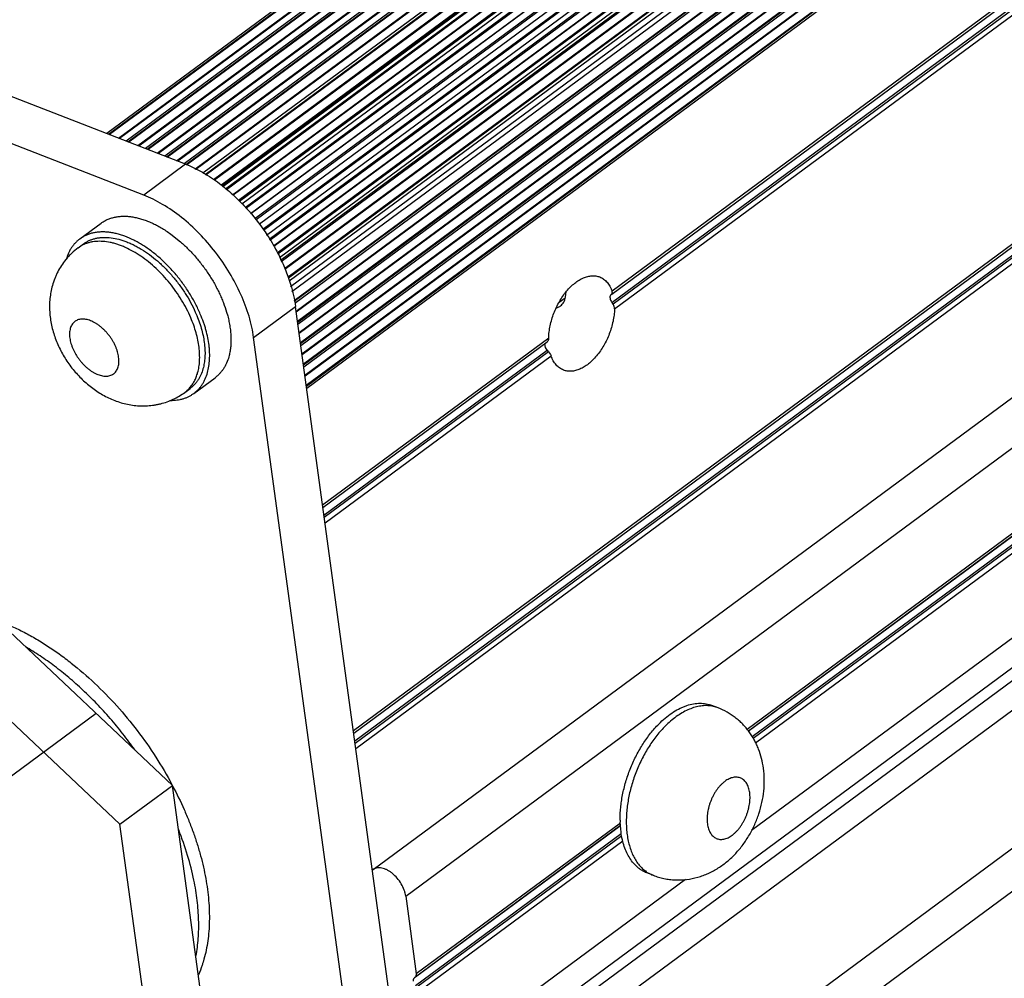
# Model space of a CAD drawing. Header units: inches. Extents: x 0 to 17, y 0 to 11.
# Tile 18 of 40: x 9.937 to 10.539, y 2.475 to 3.061. Entities that reach past the tile are written whole.
import ezdxf

# ---------------------------------------------------------------- set-up
doc = ezdxf.new("R2010")
doc.units = ezdxf.units.IN
doc.header["$LTSCALE"] = 0.935
doc.header["$MEASUREMENT"] = 0
doc.layers.get('0').update_dxf_attribs({"linetype": 'CONTINUOUS'})

msp = doc.modelspace()

# ---------------------------------------------------------------- linework, layer by layer
at = {"color": 7, "linetype": 'Continuous'}
for p, q in [((11.27921, 3.94255), (9.99074, 2.99114)), ((9.99179, 2.99073), (11.28092, 3.94263)), ((11.28151, 3.9424), (9.99238, 2.9905)), ((9.99791, 2.98836), (11.28457, 3.93844)), ((11.28466, 3.93779), (9.99854, 2.98811)), ((11.29104, 3.93796), (10.00257, 2.98655)), ((10.00362, 2.98614), (11.29274, 3.93804)), ((11.29334, 3.93781), (10.00421, 2.98591)), ((10.00973, 2.98376), (11.2964, 3.93384)), ((11.29649, 3.93319), (10.01037, 2.98352)), ((11.30287, 3.93336), (10.0144, 2.98195)), ((10.01545, 2.98155), (11.30457, 3.93344)), ((11.30516, 3.93321), (10.01604, 2.98132)), ((10.02156, 2.97917), (11.30823, 3.92925)), ((11.30831, 3.9286), (10.0222, 2.97892)), ((11.3147, 3.92877), (10.02623, 2.97736)), ((10.02728, 2.97695), (11.3164, 3.92885)), ((11.31699, 3.92862), (10.02787, 2.97672)), ((10.03339, 2.97458), (11.32005, 3.92466)), ((11.32014, 3.924), (10.03403, 2.97433)), ((11.32652, 3.92417), (10.03806, 2.97276)), ((10.039, 2.97228), (11.32823, 3.92426)), ((11.32882, 3.92403), (10.03961, 2.97206)), ((10.04454, 2.96948), (11.33188, 3.92006)), ((11.33197, 3.91939), (10.04513, 2.96917)), ((11.33868, 3.91888), (10.04946, 2.96691)), ((10.05079, 2.96621), (11.3408, 3.91877)), ((11.34139, 3.91844), (10.05139, 2.96589)), ((10.05595, 2.96307), (11.34408, 3.91423)), ((11.34407, 3.9133), (10.05655, 2.96259)), ((10.06033, 2.95959), (11.34645, 3.90927)), ((11.34726, 3.90873), (10.06107, 2.959)), ((11.35096, 3.91075), (10.06153, 2.95863)), ((10.0632, 2.9573), (11.35371, 3.91021)), ((11.35429, 3.90975), (10.06378, 2.95684)), ((10.06759, 2.95381), (11.35625, 3.90537)), ((11.35603, 3.90458), (10.068, 2.95348)), ((10.07113, 2.95042), (11.35771, 3.90043)), ((11.35848, 3.89973), (10.07182, 2.94965)), ((11.36254, 3.90008), (10.07326, 2.94807)), ((10.07519, 2.94593), (11.36589, 3.89899)), ((11.36642, 3.89842), (10.07571, 2.94535)), ((10.07851, 2.94226), (11.36756, 3.8941)), ((11.36714, 3.8935), (10.07866, 2.94208)), ((10.0812, 2.93928), (11.36802, 3.88947)), ((11.36869, 3.88864), (10.08192, 2.93848)), ((11.37286, 3.88753), (10.08393, 2.93577)), ((10.08596, 2.93267), (11.37666, 3.88572)), ((11.37711, 3.88508), (10.0864, 2.93201)), ((10.08825, 2.92918), (11.37735, 3.88107)), ((10.08985, 2.92674), (11.37679, 3.87701)), ((11.37733, 3.8761), (10.09043, 2.92585)), ((10.09264, 2.92249), (11.38089, 3.87374)), ((11.38164, 3.87387), (10.09283, 2.9222)), ((10.09491, 2.91827), (11.38539, 3.87117)), ((11.38573, 3.87048), (10.09522, 2.91756)), ((11.38564, 3.86725), (10.09629, 2.91519)), ((10.09693, 2.91374), (11.38351, 3.86376)), ((11.3839, 3.86282), (10.09734, 2.91282)), ((10.09922, 2.90863), (11.38726, 3.85972)), ((11.38811, 3.8596), (10.09947, 2.90806)), ((10.1015, 2.90354), (11.3916, 3.85616)), ((11.39182, 3.85547), (10.10178, 2.9029)), ((11.39141, 3.85298), (10.10224, 2.90104)), ((10.10307, 2.89764), (11.38855, 3.84685)), ((11.39186, 3.84557), (10.10384, 2.89449)), ((10.10513, 2.88922), (11.39492, 3.84161)), ((11.39501, 3.84095), (10.10528, 2.88861)), ((11.39445, 3.83914), (10.10557, 2.88742)), ((10.10643, 2.88273), (11.39304, 3.83277)), ((11.39364, 3.83254), (10.10651, 2.88212)), ((10.10728, 2.87647), (11.3967, 3.82858)), ((11.39678, 3.82793), (10.10737, 2.87582)), ((11.39623, 3.82611), (10.10754, 2.87454)), ((10.1082, 2.8697), (11.39482, 3.81975)), ((11.39541, 3.81952), (10.10829, 2.8691)), ((10.10906, 2.86344), (11.39847, 3.81555)), ((11.39856, 3.8149), (10.10915, 2.86279)), ((11.398, 3.81309), (10.10932, 2.86151)), ((10.10998, 2.85668), (11.3966, 3.80672)), ((11.39719, 3.80649), (10.11006, 2.85607)), ((10.11083, 2.85042), (11.40025, 3.80253)), ((11.40034, 3.80188), (10.11092, 2.84976)), ((11.39978, 3.80006), (10.1111, 2.84849)), ((10.11176, 2.84365), (11.39837, 3.7937)), ((11.39896, 3.79347), (10.11184, 2.84304)), ((10.11261, 2.83739), (11.40202, 3.7895)), ((11.40211, 3.78885), (10.1127, 2.83674)), ((11.40156, 3.78703), (10.11287, 2.83546)), ((10.03888, 2.97244), (8.07975, 3.73336)), ((10.01328, 2.95353), (8.05414, 3.71445)), ((11.42572, 3.57463), (10.14139, 2.62628)), ((11.22108, 3.57532), (10.29952, 2.89484)), ((10.14159, 2.62486), (11.42517, 3.57267)), ((10.29928, 2.89311), (11.22021, 3.57313)), ((10.14222, 2.6202), (11.42517, 3.56753)), ((11.42602, 3.56643), (10.14244, 2.61863)), ((10.14287, 2.61544), (11.4272, 3.56379)), ((10.29935, 2.88802), (11.22014, 3.56794)), ((11.22106, 3.56689), (10.30013, 2.88687)), ((10.301, 2.884), (11.22255, 3.56448)), ((10.15354, 2.54158), (11.43396, 3.48706)), ((10.1734, 2.5254), (11.45382, 3.47087)), ((10.19273, 2.40563), (11.47316, 3.3511)), ((11.47635, 3.34529), (10.19592, 2.39981)), ((10.20086, 2.38556), (11.48129, 3.33103)), ((11.26489, 3.27908), (10.382, 2.62716)), ((10.38277, 2.62616), (11.26499, 3.2776)), ((11.265, 3.27754), (10.3828, 2.62612)), ((10.38515, 2.62278), (11.26542, 3.27279)), ((11.26574, 3.27129), (10.38583, 2.62156)), ((10.38721, 2.61907), (11.26637, 3.26825)), ((11.49178, 3.25412), (10.21135, 2.30865)), ((11.30468, 3.24461), (10.38476, 2.56533)), ((10.22411, 2.29213), (11.50453, 3.23761)), ((10.03888, 2.97244), (10.01328, 2.95353)), ((9.97419, 2.9268), (9.9872, 2.9364)), ((10.02752, 2.93135), (10.02985, 2.92973)), ((10.02985, 2.92973), (10.03575, 2.92503)), ((9.97319, 2.92135), (9.97644, 2.92375)), ((10.10178, 2.90291), (10.10302, 2.8991)), ((10.27084, 2.8906), (10.2672, 2.88791)), ((10.27107, 2.89127), (10.27138, 2.89438)), ((10.08045, 2.86653), (10.10606, 2.88544)), ((10.1811, 2.33508), (10.10606, 2.88544)), ((10.04477, 2.88215), (10.04569, 2.87999)), ((10.06394, 2.88198), (10.06457, 2.87975)), ((10.15549, 2.31617), (10.08045, 2.86653)), ((10.26076, 2.86622), (10.12259, 2.76419)), ((10.12278, 2.76278), (10.25989, 2.86402)), ((10.12342, 2.75811), (10.25982, 2.85884)), ((10.25856, 2.86141), (10.25856, 2.86223)), ((10.25879, 2.86054), (10.25856, 2.86141)), ((10.25982, 2.85884), (10.25879, 2.86054)), ((10.26074, 2.85779), (10.12363, 2.75654)), ((10.12407, 2.75335), (10.26223, 2.85538)), ((10.26074, 2.85779), (10.26188, 2.85616)), ((10.26188, 2.85616), (10.26223, 2.85538)), ((10.04388, 2.83242), (10.05689, 2.84203)), ((10.03838, 2.83307), (10.04163, 2.83547)), ((9.91829, 2.69901), (10.03077, 2.593)), ((9.99876, 2.56936), (9.88628, 2.67537)), ((10.36429, 2.64036), (10.36053, 2.64181)), ((9.98423, 2.63686), (9.87964, 2.55964)), ((10.36042, 2.64141), (10.36039, 2.64142)), ((10.36042, 2.64141), (10.36039, 2.64142)), ((10.32738, 2.62978), (10.32906, 2.63146)), ((9.99876, 2.56936), (10.03077, 2.593)), ((10.04871, 2.46139), (10.03077, 2.593)), ((10.30457, 2.56998), (10.17987, 2.4779)), ((10.30497, 2.56431), (10.30447, 2.5706)), ((10.0167, 2.43775), (9.99876, 2.56936)), ((10.30468, 2.56844), (10.17869, 2.47541)), ((10.17932, 2.47593), (10.30467, 2.5685)), ((10.17932, 2.4708), (10.3051, 2.56368)), ((10.30542, 2.56218), (10.18017, 2.4697)), ((10.18135, 2.46706), (10.30605, 2.55914)), ((10.32455, 2.53806), (10.3208, 2.53951)), ((10.34436, 2.5355), (10.18778, 2.41989)), ((10.1734, 2.5254), (10.17987, 2.4779)), ((10.0501, 2.48687), (10.04958, 2.48508)), ((10.17869, 2.47541), (10.17932, 2.47593))]:
    msp.add_line(p, q, dxfattribs=at)
for centre, radius, start, end in [((9.99389, 2.87333), 0.10928, 51.67703, 52.32517), ((9.9827, 2.86083), 0.12607, 43.96654, 44.18713), ((9.98854, 2.86267), 0.12021, 25.4341, 25.93299), ((9.82452, 2.48334), 0.23358, 27.9867, 28.13676), ((9.82493, 2.48356), 0.23312, 27.84516, 27.9867), ((10.36915, 2.57243), 0.06471, 180.63061, 181.61937), ((10.1566, 2.53743), 0.00516, 126.37202, 134.37627)]:
    msp.add_arc(centre, radius, start, end, dxfattribs=at)
for major_axis, ratio, start_param, end_param in [((0.0278, 0.02193), 0.030948, -0.709043, -0.676596), ((-0.02672, 0.03387), 0.571733, -1.712842, -1.680394), ((0.0278, 0.02193), 0.030948, 2.217369, 2.228192), ((-0.02672, 0.03387), 0.571733, -4.639254, -4.606807)]:
    msp.add_ellipse((10.27718, 2.87654), major_axis=major_axis, ratio=ratio, start_param=start_param, end_param=end_param, dxfattribs=at)
for points, knots in [([(10.03888, 2.97244), (10.0396, 2.97216), (10.04255, 2.97096), (10.04541, 2.96957), (10.04753, 2.96843)], [0, 0, 0, 0, 0.243211, 1, 1, 1, 1]), ([(10.04753, 2.96843), (10.04865, 2.96782), (10.0532, 2.96523), (10.05753, 2.96225), (10.06068, 2.95983)], [0, 0, 0, 0, 0.24237, 1, 1, 1, 1]), ([(10.06165, 2.95907), (10.06264, 2.95828), (10.06663, 2.95502), (10.07039, 2.95149), (10.0731, 2.9487)], [0, 0, 0, 0, 0.245706, 1, 1, 1, 1]), ([(10.08045, 2.86653), (10.08016, 2.86868), (10.07937, 2.87305), (10.07707, 2.88194), (10.07283, 2.8932), (10.06593, 2.90633), (10.05739, 2.91881), (10.04752, 2.93019), (10.03669, 2.94003), (10.02703, 2.94677), (10.01916, 2.95103), (10.01523, 2.95277), (10.01328, 2.95353)], [0, 0, 0, 0, 0.056894, 0.116259, 0.240927, 0.371326, 0.504455, 0.636963, 0.765548, 0.887359, 0.944987, 1, 1, 1, 1]), ([(10.07344, 2.94835), (10.07485, 2.94689), (10.0804, 2.94085), (10.08537, 2.93429), (10.08874, 2.92914)], [0, 0, 0, 0, 0.24841, 1, 1, 1, 1]), ([(9.9872, 2.9364), (9.98779, 2.93684), (9.98903, 2.93765), (9.99101, 2.93867), (9.99313, 2.93948), (9.99536, 2.94009), (9.99769, 2.94049), (10.00013, 2.94068), (10.00265, 2.94066), (10.00525, 2.94043), (10.00792, 2.93999), (10.01064, 2.93935), (10.01341, 2.9385), (10.01622, 2.93745), (10.01904, 2.93621), (10.02288, 2.93427), (10.02568, 2.93257), (10.02752, 2.93135)], [0, 0, 0, 0, 0.051047, 0.102484, 0.154684, 0.207993, 0.26272, 0.319125, 0.377424, 0.437779, 0.500308, 0.565082, 0.632129, 0.701442, 0.772976, 0.84666, 1, 1, 1, 1]), ([(10.04785, 2.8809), (10.04695, 2.88302), (10.04495, 2.88724), (10.04146, 2.89337), (10.03816, 2.89831), (10.0353, 2.90213), (10.03305, 2.90491), (10.03072, 2.9076), (10.0283, 2.91018), (10.02581, 2.91265), (10.02326, 2.915), (10.02066, 2.91721), (10.01801, 2.91929), (10.01533, 2.92121), (10.01262, 2.92299), (10.00991, 2.9246), (10.00633, 2.92649), (10.00272, 2.92808), (9.9991, 2.92931), (9.99647, 2.93004), (9.99388, 2.93058), (9.99135, 2.93092), (9.98888, 2.93108), (9.98649, 2.93104), (9.98455, 2.93085), (9.98305, 2.9306), (9.9816, 2.93029), (9.97984, 2.92978), (9.97783, 2.92898), (9.97594, 2.92799), (9.97476, 2.92721), (9.97419, 2.9268)], [0, 0, 0, 0, 0.071671, 0.144859, 0.218873, 0.255972, 0.293007, 0.329889, 0.366528, 0.402838, 0.438734, 0.474135, 0.508964, 0.543149, 0.576625, 0.60933, 0.641214, 0.702331, 0.731529, 0.759795, 0.787133, 0.813558, 0.839108, 0.863831, 0.887799, 0.89953, 0.911106, 0.933846, 0.956149, 0.978151, 1, 1, 1, 1]), ([(9.97419, 2.9268), (9.97371, 2.92644), (9.97276, 2.92567), (9.97144, 2.92439), (9.97023, 2.92299), (9.96913, 2.92147), (9.96814, 2.91983), (9.96695, 2.91747), (9.96626, 2.91558), (9.96588, 2.91428)], [0, 0, 0, 0, 0.11898, 0.23858, 0.359397, 0.482006, 0.606946, 0.734711, 1, 1, 1, 1]), ([(9.97644, 2.92375), (9.97696, 2.92414), (9.97805, 2.92486), (9.97979, 2.92577), (9.98164, 2.92652), (9.98359, 2.92709), (9.98563, 2.92749), (9.98775, 2.92771), (9.98995, 2.92776), (9.99303, 2.9276), (9.99703, 2.92693), (10.00103, 2.92572), (10.0043, 2.92444), (10.0068, 2.9233), (10.00931, 2.922), (10.01269, 2.92004), (10.01687, 2.91722), (10.02173, 2.91333), (10.0264, 2.90896), (10.03082, 2.90417), (10.03493, 2.89903), (10.03867, 2.8936), (10.04198, 2.88798), (10.04389, 2.8841), (10.04477, 2.88215)], [0, 0, 0, 0, 0.021894, 0.043936, 0.066271, 0.089033, 0.112342, 0.136304, 0.161005, 0.186515, 0.240125, 0.29739, 0.327409, 0.358321, 0.390096, 0.422691, 0.490129, 0.560176, 0.632264, 0.705756, 0.779975, 0.85422, 0.927788, 1, 1, 1, 1]), ([(10.04202, 2.87858), (10.04123, 2.88044), (10.03948, 2.88413), (10.03646, 2.88951), (10.03304, 2.89473), (10.02926, 2.89973), (10.02519, 2.90443), (10.02086, 2.90878), (10.01633, 2.91272), (10.01167, 2.9162), (10.00693, 2.91917), (10.00292, 2.92123), (9.99972, 2.92257), (9.99737, 2.92342), (9.99505, 2.92412), (9.99205, 2.92483), (9.98909, 2.92526), (9.98619, 2.92536), (9.98412, 2.92528), (9.98212, 2.92504), (9.98019, 2.92465), (9.97835, 2.9241), (9.97717, 2.92362), (9.9766, 2.92336)], [0, 0, 0, 0, 0.070295, 0.142005, 0.214537, 0.287277, 0.359603, 0.430907, 0.500607, 0.568167, 0.633117, 0.695073, 0.724846, 0.753778, 0.781857, 0.80908, 0.860982, 0.885747, 0.909773, 0.933125, 0.955882, 0.978138, 1, 1, 1, 1]), ([(10.03575, 2.92503), (10.03738, 2.92361), (10.04056, 2.92063), (10.04504, 2.9158), (10.04922, 2.91063), (10.05306, 2.90518), (10.05593, 2.90046), (10.05801, 2.8966), (10.05945, 2.89369), (10.06077, 2.89077), (10.06234, 2.8869), (10.06336, 2.88395), (10.06394, 2.88198)], [0, 0, 0, 0, 0.124352, 0.251003, 0.378907, 0.506988, 0.634161, 0.697085, 0.75939, 0.82095, 0.88165, 1, 1, 1, 1]), ([(10.08874, 2.92914), (10.08948, 2.92801), (10.09233, 2.92351), (10.0949, 2.91882), (10.09664, 2.91524)], [0, 0, 0, 0, 0.252449, 1, 1, 1, 1]), ([(9.97319, 2.92135), (9.97178, 2.92031), (9.96977, 2.91863), (9.96732, 2.91614), (9.96618, 2.91482), (9.96562, 2.91415)], [0, 0, 0, 0, 0.500049, 0.750048, 1, 1, 1, 1]), ([(9.9766, 2.92336), (9.97599, 2.92308), (9.97482, 2.92247), (9.97372, 2.92174), (9.97319, 2.92135)], [0, 0, 0, 0, 0.501738, 1, 1, 1, 1]), ([(9.96562, 2.91415), (9.96468, 2.91299), (9.96291, 2.91057), (9.96102, 2.90734), (9.95972, 2.90465), (9.95856, 2.9019), (9.95785, 2.89977), (9.95744, 2.89834)], [0, 0, 0, 0, 0.250432, 0.500588, 0.625554, 0.750414, 1, 1, 1, 1]), ([(10.0971, 2.91429), (10.09754, 2.91335), (10.09926, 2.90962), (10.10078, 2.9058), (10.10178, 2.90291)], [0, 0, 0, 0, 0.25395, 1, 1, 1, 1]), ([(10.26076, 2.86622), (10.2608, 2.86746), (10.261, 2.86999), (10.26186, 2.87511), (10.26375, 2.88147), (10.26712, 2.8886), (10.27076, 2.89391), (10.27406, 2.89752), (10.2766, 2.89979), (10.27922, 2.90163), (10.28188, 2.90303), (10.28452, 2.90394), (10.28712, 2.90435), (10.28962, 2.90425), (10.29119, 2.90384), (10.29194, 2.90355)], [0, 0, 0, 0, 0.068347, 0.139301, 0.285234, 0.431252, 0.571116, 0.637007, 0.699447, 0.758064, 0.812751, 0.863647, 0.911212, 0.956287, 1, 1, 1, 1]), ([(10.29194, 2.90355), (10.29278, 2.90322), (10.29443, 2.90231), (10.29655, 2.90034), (10.2983, 2.89781), (10.29916, 2.89587), (10.29952, 2.89484)], [0, 0, 0, 0, 0.229421, 0.468276, 0.723949, 1, 1, 1, 1]), ([(9.95744, 2.89834), (9.95708, 2.89703), (9.95646, 2.89438), (9.95588, 2.89033), (9.95564, 2.88626), (9.95574, 2.88217), (9.95615, 2.87809), (9.95687, 2.87404), (9.95788, 2.87005), (9.95961, 2.86479), (9.96187, 2.85969), (9.9646, 2.85482), (9.96764, 2.8501), (9.9711, 2.84568), (9.97495, 2.84161), (9.97901, 2.83781), (9.98342, 2.83443), (9.98811, 2.83154), (9.99176, 2.82964), (9.99552, 2.82802), (9.99939, 2.82671), (10.00335, 2.82571), (10.00738, 2.82505), (10.01146, 2.82474), (10.01555, 2.8248), (10.01894, 2.82516), (10.02163, 2.82563), (10.02429, 2.82624), (10.02757, 2.82723), (10.03137, 2.8288), (10.03499, 2.83073), (10.03728, 2.83225), (10.03838, 2.83307)], [0, 0, 0, 0, 0.030957, 0.061852, 0.092771, 0.123729, 0.154743, 0.185852, 0.217089, 0.248473, 0.311664, 0.343467, 0.37535, 0.439115, 0.470924, 0.502616, 0.565519, 0.596761, 0.627872, 0.658885, 0.689833, 0.720753, 0.751667, 0.782598, 0.813559, 0.844558, 0.860076, 0.875602, 0.90667, 0.937763, 0.968874, 1, 1, 1, 1]), ([(10.10302, 2.8991), (10.10371, 2.89682), (10.10491, 2.8923), (10.10575, 2.8877), (10.10606, 2.88544)], [0, 0, 0, 0, 0.511067, 1, 1, 1, 1]), ([(10.29928, 2.89311), (10.29938, 2.89319), (10.29956, 2.89342), (10.29968, 2.89384), (10.29967, 2.89433), (10.29958, 2.89467), (10.29952, 2.89484)], [0, 0, 0, 0, 0.216148, 0.446126, 0.704925, 1, 1, 1, 1]), ([(10.26793, 2.88583), (10.26876, 2.88645), (10.27022, 2.88811), (10.27093, 2.89019), (10.27107, 2.89127)], [0, 0, 0, 0, 0.487704, 1, 1, 1, 1]), ([(10.29872, 2.89263), (10.29862, 2.89254), (10.29842, 2.8923), (10.29826, 2.89185), (10.2982, 2.89131), (10.29823, 2.89093), (10.29825, 2.89072)], [0, 0, 0, 0, 0.20771, 0.4378, 0.700979, 1, 1, 1, 1]), ([(10.29825, 2.89072), (10.29832, 2.89026), (10.29859, 2.88931), (10.29906, 2.88844), (10.29935, 2.88802)], [0, 0, 0, 0, 0.478179, 1, 1, 1, 1]), ([(10.26545, 2.88472), (10.26567, 2.88476), (10.26655, 2.88498), (10.26737, 2.88542), (10.26793, 2.88583)], [0, 0, 0, 0, 0.245457, 1, 1, 1, 1]), ([(10.301, 2.884), (10.30096, 2.88276), (10.30076, 2.88023), (10.2999, 2.8751), (10.29801, 2.86874), (10.29463, 2.86162), (10.291, 2.85631), (10.2877, 2.8527), (10.28515, 2.85043), (10.28253, 2.84858), (10.27988, 2.84719), (10.27723, 2.84628), (10.27464, 2.84587), (10.27214, 2.84597), (10.27056, 2.84638), (10.26982, 2.84667)], [0, 0, 0, 0, 0.068347, 0.139301, 0.285234, 0.431252, 0.571116, 0.637007, 0.699447, 0.758064, 0.812751, 0.863647, 0.911212, 0.956287, 1, 1, 1, 1]), ([(10.301, 2.884), (10.30102, 2.8845), (10.30086, 2.88552), (10.30042, 2.88644), (10.30013, 2.88687)], [0, 0, 0, 0, 0.488101, 1, 1, 1, 1]), ([(9.99766, 2.84875), (9.99779, 2.84918), (9.99798, 2.85009), (9.99812, 2.85152), (9.99811, 2.85304), (9.99796, 2.85462), (9.99767, 2.85626), (9.99724, 2.85794), (9.99667, 2.85964), (9.99597, 2.86135), (9.99514, 2.86304), (9.9942, 2.86472), (9.99315, 2.86635), (9.99201, 2.86793), (9.99078, 2.86943), (9.98947, 2.87085), (9.98811, 2.87216), (9.98669, 2.87337), (9.98524, 2.87445), (9.98377, 2.87539), (9.98229, 2.87619), (9.98081, 2.87685), (9.97936, 2.87734), (9.97794, 2.87767), (9.97657, 2.87784), (9.97526, 2.87783), (9.97402, 2.87766), (9.97286, 2.87732), (9.97181, 2.87681), (9.97086, 2.87615), (9.97003, 2.87532), (9.96933, 2.87436), (9.96876, 2.87326), (9.96849, 2.87246), (9.96837, 2.87205)], [0, 0, 0, 0, 0.026921, 0.055374, 0.085376, 0.116918, 0.149945, 0.184345, 0.21997, 0.256641, 0.294159, 0.332304, 0.370844, 0.409537, 0.448141, 0.486414, 0.52412, 0.561037, 0.596957, 0.631698, 0.665101, 0.697049, 0.72746, 0.756312, 0.783636, 0.809539, 0.834198, 0.857877, 0.880909, 0.903681, 0.926602, 0.950078, 0.974462, 1, 1, 1, 1]), ([(10.04623, 2.84503), (10.04655, 2.8462), (10.04708, 2.84863), (10.04747, 2.85245), (10.04748, 2.85648), (10.04712, 2.8607), (10.04639, 2.86506), (10.0453, 2.86953), (10.04385, 2.87407), (10.04267, 2.87708), (10.04202, 2.87858)], [0, 0, 0, 0, 0.105362, 0.21648, 0.333471, 0.456344, 0.584886, 0.718707, 0.857288, 1, 1, 1, 1]), ([(10.04569, 2.87999), (10.0463, 2.87852), (10.0474, 2.8756), (10.04875, 2.87119), (10.04976, 2.86686), (10.05043, 2.86263), (10.05075, 2.85854), (10.05071, 2.85463), (10.05031, 2.85093), (10.0498, 2.84857), (10.04948, 2.84744)], [0, 0, 0, 0, 0.142538, 0.280911, 0.414544, 0.542961, 0.665806, 0.7829, 0.894259, 1, 1, 1, 1]), ([(10.05227, 2.84522), (10.05262, 2.84646), (10.05317, 2.84905), (10.05352, 2.85238), (10.0536, 2.85516), (10.05357, 2.85733), (10.05343, 2.85955), (10.05312, 2.8626), (10.05247, 2.86651), (10.05151, 2.87044), (10.05056, 2.87362), (10.04947, 2.87688), (10.04853, 2.87929), (10.04785, 2.8809)], [0, 0, 0, 0, 0.105429, 0.216567, 0.274344, 0.333595, 0.394317, 0.456486, 0.584995, 0.718772, 0.787492, 0.857328, 1, 1, 1, 1]), ([(10.06457, 2.87975), (10.06486, 2.87862), (10.0654, 2.87636), (10.06601, 2.87299), (10.06641, 2.86969), (10.06661, 2.86648), (10.0666, 2.86338), (10.06638, 2.8604), (10.06596, 2.85755), (10.06553, 2.85571), (10.06528, 2.85482)], [0, 0, 0, 0, 0.139884, 0.275794, 0.407506, 0.534855, 0.657744, 0.776179, 0.890232, 1, 1, 1, 1]), ([(9.96837, 2.87205), (9.96825, 2.87161), (9.96805, 2.8707), (9.96791, 2.86927), (9.96792, 2.86776), (9.96807, 2.86617), (9.96836, 2.86454), (9.9688, 2.86286), (9.96937, 2.86116), (9.97007, 2.85945), (9.97089, 2.85775), (9.97183, 2.85608), (9.97288, 2.85444), (9.97403, 2.85287), (9.97526, 2.85137), (9.97656, 2.84995), (9.97793, 2.84863), (9.97934, 2.84743), (9.9808, 2.84635), (9.98227, 2.8454), (9.98375, 2.8446), (9.98522, 2.84395), (9.98667, 2.84346), (9.98809, 2.84312), (9.98946, 2.84296), (9.99078, 2.84296), (9.99202, 2.84313), (9.99317, 2.84347), (9.99423, 2.84398), (9.99518, 2.84465), (9.996, 2.84547), (9.99671, 2.84644), (9.99727, 2.84754), (9.99755, 2.84833), (9.99766, 2.84875)], [0, 0, 0, 0, 0.026921, 0.055374, 0.085376, 0.116918, 0.149945, 0.184345, 0.21997, 0.256641, 0.294159, 0.332304, 0.370844, 0.409537, 0.448141, 0.486414, 0.52412, 0.561037, 0.596957, 0.631698, 0.665101, 0.697049, 0.72746, 0.756312, 0.783636, 0.809539, 0.834198, 0.857877, 0.880909, 0.903681, 0.926602, 0.950078, 0.974462, 1, 1, 1, 1]), ([(10.26076, 2.86622), (10.26075, 2.86599), (10.2607, 2.86555), (10.26049, 2.86477), (10.26017, 2.86425), (10.25989, 2.86402)], [0, 0, 0, 0, 0.284525, 0.546301, 1, 1, 1, 1]), ([(10.06528, 2.85482), (10.0649, 2.8535), (10.06422, 2.85156), (10.06303, 2.84914), (10.06203, 2.84747), (10.06091, 2.84591), (10.05968, 2.84448), (10.05835, 2.84318), (10.05738, 2.8424), (10.05689, 2.84203)], [0, 0, 0, 0, 0.26572, 0.393575, 0.518523, 0.641067, 0.761763, 0.881201, 1, 1, 1, 1]), ([(10.26982, 2.84667), (10.26897, 2.847), (10.26732, 2.8479), (10.2652, 2.84987), (10.26346, 2.85241), (10.2626, 2.85435), (10.26223, 2.85538)], [0, 0, 0, 0, 0.229421, 0.468276, 0.723949, 1, 1, 1, 1]), ([(10.04948, 2.84744), (10.04913, 2.84619), (10.04849, 2.84438), (10.04737, 2.84212), (10.04644, 2.84055), (10.0454, 2.8391), (10.04425, 2.83776), (10.043, 2.83654), (10.0421, 2.83581), (10.04163, 2.83547)], [0, 0, 0, 0, 0.265693, 0.393567, 0.51853, 0.641076, 0.761767, 0.881201, 1, 1, 1, 1]), ([(10.04128, 2.83571), (10.04184, 2.83634), (10.04291, 2.83769), (10.04427, 2.83993), (10.04539, 2.8424), (10.04597, 2.84414), (10.04623, 2.84503)], [0, 0, 0, 0, 0.238653, 0.483644, 0.736971, 1, 1, 1, 1]), ([(10.04388, 2.83242), (10.04437, 2.83279), (10.04534, 2.83357), (10.04667, 2.83487), (10.0479, 2.8363), (10.04902, 2.83786), (10.05002, 2.83954), (10.05121, 2.84195), (10.05189, 2.84389), (10.05227, 2.84522)], [0, 0, 0, 0, 0.118799, 0.238237, 0.358933, 0.481477, 0.606425, 0.734281, 1, 1, 1, 1]), ([(10.03838, 2.83307), (10.0389, 2.83345), (10.03992, 2.83429), (10.04084, 2.83522), (10.04128, 2.83571)], [0, 0, 0, 0, 0.498302, 1, 1, 1, 1]), ([(10.02965, 2.82816), (10.03032, 2.82816), (10.03166, 2.82819), (10.03363, 2.82838), (10.03554, 2.82871), (10.03737, 2.82917), (10.03913, 2.82978), (10.04081, 2.83052), (10.04239, 2.83139), (10.04339, 2.83207), (10.04388, 2.83242)], [0, 0, 0, 0, 0.134325, 0.265146, 0.392812, 0.517731, 0.64037, 0.761249, 0.880928, 1, 1, 1, 1]), ([(9.92436, 2.69353), (9.92687, 2.6926), (9.9319, 2.69056), (9.93936, 2.687), (9.94685, 2.68293), (9.95431, 2.67834), (9.96172, 2.67328), (9.97157, 2.66584), (9.98353, 2.65547), (9.997, 2.64164), (10.0095, 2.62656), (10.02079, 2.61049), (10.02743, 2.59922), (10.0305, 2.59349)], [0, 0, 0, 0, 0.053813, 0.1094, 0.166683, 0.225563, 0.28592, 0.347617, 0.474378, 0.604521, 0.736552, 0.868904, 1, 1, 1, 1]), ([(9.97602, 2.65124), (9.97325, 2.65383), (9.96763, 2.65883), (9.95891, 2.66579), (9.95005, 2.6721), (9.94399, 2.67591), (9.94094, 2.67769)], [0, 0, 0, 0, 0.258769, 0.512302, 0.759658, 1, 1, 1, 1]), ([(10.00785, 2.61472), (10.00549, 2.61805), (10.00061, 2.62457), (9.99283, 2.63396), (9.98465, 2.64288), (9.97893, 2.64852), (9.97602, 2.65124)], [0, 0, 0, 0, 0.252242, 0.503753, 0.753382, 1, 1, 1, 1]), ([(10.32906, 2.63146), (10.33032, 2.63267), (10.33289, 2.63494), (10.33694, 2.63786), (10.34041, 2.63982), (10.34319, 2.64106), (10.34587, 2.64205), (10.34857, 2.64274), (10.35125, 2.64309), (10.3532, 2.64318), (10.35511, 2.6431), (10.35697, 2.64285), (10.35879, 2.64243), (10.35996, 2.64204), (10.36053, 2.64182)], [0, 0, 0, 0, 0.150606, 0.293296, 0.427794, 0.492026, 0.5543, 0.673284, 0.730367, 0.786064, 0.840605, 0.89425, 0.94728, 1, 1, 1, 1]), ([(10.36039, 2.64142), (10.35986, 2.64151), (10.35877, 2.64164), (10.35712, 2.64171), (10.35544, 2.64166), (10.35313, 2.64141), (10.35019, 2.64078), (10.34664, 2.63953), (10.34308, 2.6378), (10.33954, 2.63561), (10.33605, 2.63297), (10.33382, 2.63097), (10.33272, 2.62991)], [0, 0, 0, 0, 0.052427, 0.105625, 0.159782, 0.215072, 0.32956, 0.450103, 0.577289, 0.711387, 0.852378, 1, 1, 1, 1]), ([(10.36429, 2.64036), (10.36367, 2.6406), (10.36239, 2.64102), (10.36108, 2.6413), (10.36042, 2.64141)], [0, 0, 0, 0, 0.498271, 1, 1, 1, 1]), ([(10.39203, 2.60348), (10.39175, 2.60548), (10.39099, 2.60944), (10.38945, 2.61425), (10.38787, 2.61795), (10.38651, 2.62065), (10.38498, 2.62326), (10.38327, 2.62576), (10.3814, 2.62814), (10.37937, 2.63038), (10.37718, 2.63248), (10.37485, 2.63442), (10.37238, 2.6362), (10.36893, 2.63832), (10.36617, 2.63962), (10.36429, 2.64036)], [0, 0, 0, 0, 0.124909, 0.249531, 0.31186, 0.374211, 0.436593, 0.499025, 0.56151, 0.624046, 0.686633, 0.749266, 0.811938, 0.874632, 1, 1, 1, 1]), ([(10.30444, 2.57172), (10.30443, 2.57297), (10.30447, 2.57551), (10.30475, 2.57934), (10.30522, 2.58325), (10.3059, 2.58719), (10.30678, 2.59115), (10.30785, 2.59511), (10.3091, 2.59905), (10.31054, 2.60294), (10.31215, 2.60676), (10.31392, 2.61048), (10.31584, 2.6141), (10.3179, 2.61758), (10.3201, 2.6209), (10.32314, 2.62506), (10.32564, 2.62797), (10.32738, 2.62978)], [0, 0, 0, 0, 0.058776, 0.119041, 0.180629, 0.243339, 0.306954, 0.37125, 0.435995, 0.500951, 0.565876, 0.630529, 0.694673, 0.758076, 0.820517, 0.881785, 1, 1, 1, 1]), ([(10.33272, 2.62991), (10.33181, 2.62903), (10.33002, 2.62719), (10.32833, 2.62524), (10.32751, 2.62423)], [0, 0, 0, 0, 0.492711, 1, 1, 1, 1]), ([(10.32751, 2.62423), (10.32666, 2.62319), (10.325, 2.62105), (10.32266, 2.61768), (10.32046, 2.61414), (10.3184, 2.61044), (10.3165, 2.60661), (10.31477, 2.60268), (10.31323, 2.59866), (10.31188, 2.59458), (10.31073, 2.59047), (10.30978, 2.58636), (10.30905, 2.58226), (10.30853, 2.5782), (10.30824, 2.57421), (10.30816, 2.57031), (10.30831, 2.56653), (10.30856, 2.56406), (10.30873, 2.56285)], [0, 0, 0, 0, 0.061025, 0.12338, 0.186847, 0.251187, 0.316155, 0.381494, 0.446943, 0.512242, 0.57713, 0.641352, 0.704664, 0.766828, 0.827625, 0.886871, 0.944393, 1, 1, 1, 1]), ([(10.32455, 2.53806), (10.32564, 2.53764), (10.32783, 2.53689), (10.33121, 2.53604), (10.33464, 2.53547), (10.33926, 2.53509), (10.34506, 2.53533), (10.35075, 2.53647), (10.35514, 2.5379), (10.35834, 2.53921), (10.36144, 2.54074), (10.36443, 2.54249), (10.36729, 2.54445), (10.37094, 2.54731), (10.37517, 2.55132), (10.37965, 2.55674), (10.38353, 2.56266), (10.38678, 2.56899), (10.38935, 2.57564), (10.39122, 2.58251), (10.39234, 2.5895), (10.39267, 2.59652), (10.39234, 2.60118), (10.39203, 2.60348)], [0, 0, 0, 0, 0.031075, 0.062132, 0.09318, 0.124214, 0.186161, 0.24799, 0.278888, 0.309771, 0.340647, 0.371531, 0.402447, 0.433416, 0.495586, 0.558223, 0.621365, 0.684896, 0.74857, 0.812095, 0.875223, 0.937849, 1, 1, 1, 1]), ([(10.38364, 2.58854), (10.38356, 2.58907), (10.38338, 2.59009), (10.38298, 2.59155), (10.38246, 2.59289), (10.38183, 2.5941), (10.38109, 2.59517), (10.38024, 2.59608), (10.37931, 2.59682), (10.37828, 2.5974), (10.37718, 2.59779), (10.37602, 2.598), (10.37481, 2.59802), (10.37356, 2.59786), (10.37229, 2.59751), (10.371, 2.59699), (10.36971, 2.5963), (10.36843, 2.59544), (10.36718, 2.59442), (10.36596, 2.59325), (10.36478, 2.59195), (10.36367, 2.59053), (10.36262, 2.58899), (10.36164, 2.58736), (10.36076, 2.58565), (10.35997, 2.58388), (10.35928, 2.58205), (10.3587, 2.5802), (10.35824, 2.57834), (10.35789, 2.57648), (10.35767, 2.57465), (10.35757, 2.57286), (10.3576, 2.57113), (10.35771, 2.57), (10.35778, 2.56945)], [0, 0, 0, 0, 0.031477, 0.061455, 0.089881, 0.116814, 0.142389, 0.16681, 0.190351, 0.213363, 0.236238, 0.25938, 0.283171, 0.307936, 0.333934, 0.361339, 0.390256, 0.420715, 0.452692, 0.486107, 0.520842, 0.556741, 0.593622, 0.631279, 0.669491, 0.708023, 0.746637, 0.785092, 0.823151, 0.860581, 0.897163, 0.932711, 0.967053, 1, 1, 1, 1]), ([(10.03106, 2.59244), (10.0335, 2.58781), (10.03692, 2.58078), (10.04093, 2.57124), (10.04362, 2.56414), (10.046, 2.55706), (10.04806, 2.55003), (10.04979, 2.54307), (10.05164, 2.53402), (10.05285, 2.52508), (10.05337, 2.51633), (10.05342, 2.51002), (10.05312, 2.50391), (10.05228, 2.49616), (10.05113, 2.4905), (10.0501, 2.48687)], [0, 0, 0, 0, 0.143291, 0.213616, 0.282884, 0.350977, 0.417786, 0.483209, 0.547161, 0.670326, 0.729465, 0.786918, 0.842681, 0.896774, 1, 1, 1, 1]), ([(10.35778, 2.56945), (10.35786, 2.56893), (10.35804, 2.56791), (10.35844, 2.56644), (10.35896, 2.5651), (10.35959, 2.56389), (10.36033, 2.56283), (10.36118, 2.56191), (10.36211, 2.56117), (10.36314, 2.56059), (10.36424, 2.5602), (10.3654, 2.55999), (10.36661, 2.55997), (10.36786, 2.56013), (10.36913, 2.56048), (10.37042, 2.561), (10.37171, 2.56169), (10.37299, 2.56255), (10.37424, 2.56357), (10.37546, 2.56474), (10.37664, 2.56604), (10.37775, 2.56746), (10.3788, 2.569), (10.37978, 2.57063), (10.38066, 2.57234), (10.38145, 2.57412), (10.38214, 2.57594), (10.38272, 2.57779), (10.38318, 2.57965), (10.38353, 2.58151), (10.38375, 2.58334), (10.38385, 2.58513), (10.38382, 2.58686), (10.38371, 2.58799), (10.38364, 2.58854)], [0, 0, 0, 0, 0.031477, 0.061455, 0.089881, 0.116814, 0.142389, 0.16681, 0.190351, 0.213363, 0.236238, 0.25938, 0.283171, 0.307936, 0.333934, 0.361339, 0.390256, 0.420715, 0.452692, 0.486107, 0.520842, 0.556741, 0.593622, 0.631279, 0.669491, 0.708023, 0.746637, 0.785092, 0.823151, 0.860581, 0.897163, 0.932711, 0.967053, 1, 1, 1, 1]), ([(10.04394, 2.53501), (10.04288, 2.54014), (10.04022, 2.55053), (10.03667, 2.56064), (10.03466, 2.56573)], [0, 0, 0, 0, 0.489312, 1, 1, 1, 1]), ([(10.3208, 2.53951), (10.32028, 2.53971), (10.31926, 2.54016), (10.31779, 2.54097), (10.31638, 2.5419), (10.31457, 2.54333), (10.31247, 2.54545), (10.31028, 2.54843), (10.30841, 2.55186), (10.30688, 2.55568), (10.3057, 2.55987), (10.30518, 2.5628), (10.30497, 2.56431)], [0, 0, 0, 0, 0.053947, 0.108155, 0.162875, 0.218349, 0.332349, 0.451777, 0.577738, 0.710936, 0.851737, 1, 1, 1, 1]), ([(10.30873, 2.56285), (10.3089, 2.56156), (10.30934, 2.55904), (10.31027, 2.55542), (10.31147, 2.55204), (10.31291, 2.54895), (10.3146, 2.54616), (10.31652, 2.54369), (10.31831, 2.54191), (10.31984, 2.54067), (10.32063, 2.54012), (10.32104, 2.53986)], [0, 0, 0, 0, 0.14541, 0.284662, 0.417555, 0.544252, 0.665127, 0.780761, 0.892, 0.946336, 1, 1, 1, 1]), ([(10.1734, 2.5254), (10.17331, 2.52601), (10.17306, 2.52725), (10.17227, 2.52977), (10.17075, 2.53289), (10.1683, 2.53631), (10.16582, 2.53877), (10.16366, 2.54036), (10.16205, 2.54132), (10.16043, 2.54204), (10.15885, 2.5425), (10.15734, 2.54269), (10.15593, 2.54262), (10.15464, 2.54226), (10.15388, 2.54184), (10.15354, 2.54159)], [0, 0, 0, 0, 0.063224, 0.130304, 0.272232, 0.418664, 0.561821, 0.629891, 0.694516, 0.75513, 0.811429, 0.863399, 0.911488, 0.956567, 1, 1, 1, 1]), ([(10.32104, 2.53986), (10.32159, 2.5395), (10.32274, 2.53884), (10.32394, 2.53829), (10.32455, 2.53806)], [0, 0, 0, 0, 0.501684, 1, 1, 1, 1]), ([(10.0452, 2.48886), (10.04586, 2.49237), (10.04655, 2.49776), (10.0469, 2.50509), (10.04688, 2.51083), (10.04658, 2.51671), (10.04578, 2.52481), (10.04477, 2.53092), (10.04394, 2.53501)], [0, 0, 0, 0, 0.230334, 0.350445, 0.473869, 0.600605, 0.730604, 1, 1, 1, 1]), ([(10.04958, 2.48508), (10.04937, 2.48441), (10.04852, 2.48179), (10.04752, 2.47921), (10.04669, 2.47733)], [0, 0, 0, 0, 0.254145, 1, 1, 1, 1]), ([(10.17814, 2.47344), (10.17811, 2.47364), (10.17809, 2.47403), (10.17817, 2.47459), (10.17836, 2.47506), (10.17857, 2.47531), (10.17869, 2.47541)], [0, 0, 0, 0, 0.288805, 0.548704, 0.782769, 1, 1, 1, 1]), ([(10.17932, 2.47593), (10.17944, 2.47603), (10.17965, 2.47628), (10.17984, 2.47675), (10.17992, 2.47731), (10.1799, 2.4777), (10.17987, 2.4779)], [0, 0, 0, 0, 0.217231, 0.451296, 0.711195, 1, 1, 1, 1])]:
    msp.add_open_spline(points, degree=3, knots=knots, dxfattribs=at)

doc.saveas('drawing.dxf')
